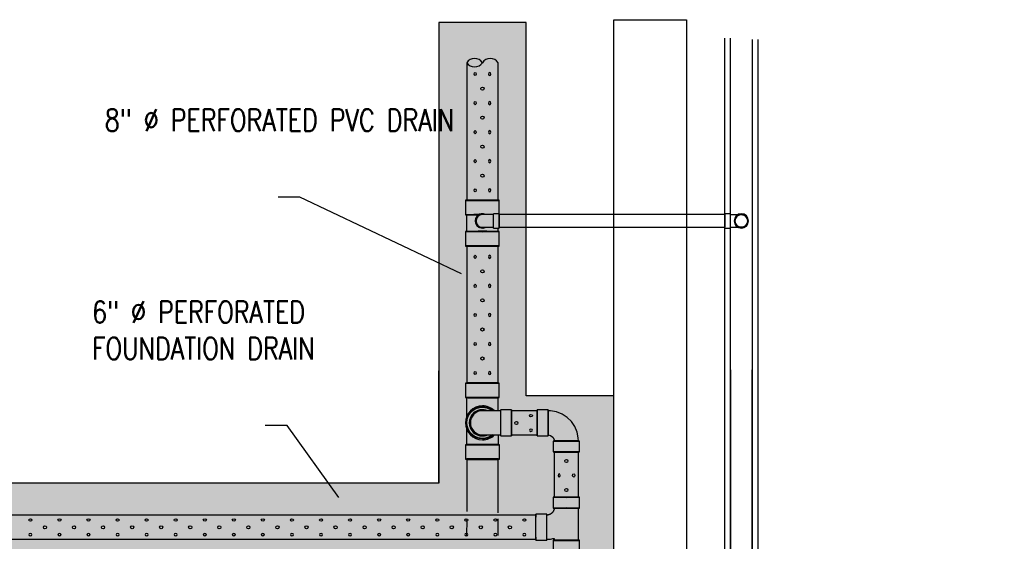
# Model space of a CAD drawing. Header units: inches. Extents: x -382 to 7445, y 651 to 1248.
# Tile 8 of 18: x 66 to 336, y 1105 to 1248. Entities that reach past the tile are written whole.
import ezdxf
from ezdxf import colors
from ezdxf.entities.mleader import LeaderData, LeaderLine
from ezdxf.math import Vec2, Vec3

# ---------------------------------------------------------------- set-up
doc = ezdxf.new("R2010")
doc.units = ezdxf.units.IN
doc.header["$MEASUREMENT"] = 0
for name, color, linetype in [('A-DETL-THIN', 151, 'Continuous'), ('P-PIPE', 3, 'Continuous'), ('S-ANNO-NOTE', 2, 'Continuous')]:
    doc.layers.add(name, color=color, linetype=linetype)
doc.layers.add('A-WALL-PATT', color=9, linetype='Continuous', true_color=0x808080)
doc.styles.add('Annotative', font='romans.shx', dxfattribs={"width": 0.8, "height": 0.125})

# ---------------------------------------------------------------- blocks, each defined once
blk = doc.blocks.new('Bend - PVC - Sch 40 - DWV_USACE - Standard-V5-00_SP_Foundation Drainage Plan-TO FDN_DOC')
at = {"layer": 'P-PIPE'}
for p, q in [((205.64, 1195.09), (204.14, 1195.09)), ((204.14, 1191.13), (204.14, 1195.09)), ((205.64, 1191.13), (205.64, 1195.09)), ((204.14, 1193.11), (204.14, 1193.11)), ((204.14, 1193.11), (204.14, 1193.11)), ((204.14, 1193.11), (204.14, 1193.11)), ((204.14, 1193.11), (204.14, 1193.11)), ((204.14, 1191.13), (205.64, 1191.13)), ((205.64, 1193.11), (205.64, 1193.11)), ((205.64, 1193.11), (205.64, 1193.11))]:
    blk.add_line(p, q, dxfattribs=at)
at = {"layer": 'P-PIPE', "flags": 128}
for points in [[(204.14, 1194.86), (204.02, 1194.86), (203.9, 1194.86), (203.77, 1194.86), (203.65, 1194.86), (203.53, 1194.86), (203.41, 1194.86), (203.29, 1194.86), (203.18, 1194.86), (203.06, 1194.86), (202.95, 1194.86), (202.84, 1194.86), (202.73, 1194.86), (202.62, 1194.86), (202.51, 1194.86), (202.41, 1194.86), (202.31, 1194.86), (202.21, 1194.86), (202.12, 1194.86), (202.03, 1194.86), (201.94, 1194.86), (201.86, 1194.86), (201.78, 1194.86), (201.7, 1194.86), (201.63, 1194.86), (201.56, 1194.86), (201.5, 1194.86), (201.44, 1194.86), (201.38, 1194.86), (201.33, 1194.86), (201.29, 1194.86), (201.24, 1194.86), (201.21, 1194.86), (201.17, 1194.86), (201.15, 1194.86), (201.12, 1194.86), (201.1, 1194.86), (201.09, 1194.86), (201.08, 1194.86), (201.08, 1194.86), (201.08, 1194.86)], [(201.08, 1191.36), (201.08, 1191.36), (201.09, 1191.36), (201.1, 1191.36), (201.12, 1191.36), (201.14, 1191.36), (201.17, 1191.36), (201.2, 1191.36), (201.23, 1191.36), (201.27, 1191.36), (201.32, 1191.36), (201.37, 1191.36), (201.42, 1191.36), (201.48, 1191.36), (201.55, 1191.36), (201.61, 1191.36), (201.68, 1191.36), (201.76, 1191.36), (201.84, 1191.36), (201.92, 1191.36), (202.01, 1191.36), (202.1, 1191.36), (202.19, 1191.36), (202.28, 1191.36), (202.38, 1191.36), (202.49, 1191.36), (202.59, 1191.36), (202.7, 1191.36), (202.81, 1191.36), (202.92, 1191.36), (203.03, 1191.36), (203.15, 1191.36), (203.26, 1191.36), (203.38, 1191.36), (203.5, 1191.36), (203.62, 1191.36), (203.74, 1191.36), (203.86, 1191.36), (203.98, 1191.36), (204.11, 1191.36), (204.14, 1191.36)]]:
    blk.add_lwpolyline(points, dxfattribs=at)
at = {"layer": 'P-PIPE'}
for radius, start, end in [(1.98, 90, 270), (1.98, 62.1637, 297.8363), (1.75, 90, 270)]:
    blk.add_arc((201.08, 1193.11), radius, start, end, dxfattribs=at)
blk = doc.blocks.new('Bend - PVC - Sch 40 - DWV_USACE - Standard-V4-00_SP_Foundation Drainage Plan-TO FDN_DOC')
at = {"layer": 'P-PIPE'}
for p, q in [((261.01, 1387.02), (259.51, 1387.02)), ((261.01, 1386.79), (261.08, 1386.79)), ((259.51, 1385.04), (259.51, 1385.04)), ((259.51, 1385.04), (259.51, 1385.04)), ((259.51, 1383.06), (261.01, 1383.06)), ((261.01, 1385.04), (261.01, 1385.04)), ((261.01, 1385.04), (261.01, 1385.04)), ((261.01, 1385.04), (261.01, 1385.04)), ((261.01, 1385.04), (261.01, 1385.04)), ((261.05, 1383.29), (261.01, 1383.29))]:
    blk.add_line(p, q, dxfattribs=at)
at = {"layer": 'P-PIPE', "flags": 128}
for points in [[(261.08, 1386.79), (261.14, 1386.79), (261.26, 1386.79), (261.38, 1386.79), (261.5, 1386.79), (261.62, 1386.79), (261.74, 1386.79), (261.86, 1386.79), (261.98, 1386.79), (262.09, 1386.79), (262.21, 1386.79), (262.32, 1386.79), (262.43, 1386.79), (262.54, 1386.79), (262.64, 1386.79), (262.74, 1386.79), (262.84, 1386.79), (262.94, 1386.79), (263.03, 1386.79), (263.12, 1386.79), (263.21, 1386.79), (263.3, 1386.79), (263.38, 1386.79), (263.45, 1386.79), (263.52, 1386.79), (263.59, 1386.79), (263.66, 1386.79), (263.72, 1386.79), (263.77, 1386.79), (263.82, 1386.79), (263.87, 1386.79), (263.91, 1386.79), (263.95, 1386.79), (263.98, 1386.79), (264.01, 1386.79), (264.03, 1386.79), (264.05, 1386.79), (264.06, 1386.79), (264.07, 1386.79), (264.08, 1386.79), (264.08, 1386.79)], [(262.33, 1385.04), (262.33, 1385.11), (262.33, 1385.18), (262.34, 1385.25), (262.35, 1385.32), (262.36, 1385.39), (262.38, 1385.46), (262.4, 1385.53), (262.42, 1385.59), (262.44, 1385.66), (262.47, 1385.73), (262.49, 1385.79), (262.53, 1385.85), (262.56, 1385.91), (262.59, 1385.97), (262.63, 1386.03), (262.67, 1386.09), (262.72, 1386.14), (262.76, 1386.2), (262.81, 1386.25), (262.86, 1386.3), (262.91, 1386.35), (262.96, 1386.39), (263.02, 1386.44), (263.07, 1386.48), (263.13, 1386.52), (263.19, 1386.55), (263.25, 1386.59), (263.31, 1386.62), (263.38, 1386.65), (263.44, 1386.68), (263.51, 1386.7), (263.58, 1386.72), (263.64, 1386.74), (263.71, 1386.76), (263.78, 1386.77), (263.85, 1386.78), (263.92, 1386.79), (263.99, 1386.79), (264.06, 1386.79), (264.08, 1386.79)], [(264.08, 1386.79), (264.15, 1386.79), (264.22, 1386.79), (264.29, 1386.78), (264.36, 1386.77), (264.43, 1386.76), (264.49, 1386.74), (264.56, 1386.73), (264.63, 1386.71), (264.69, 1386.68), (264.76, 1386.66), (264.82, 1386.63), (264.89, 1386.6), (264.95, 1386.56), (265.01, 1386.53), (265.07, 1386.49), (265.12, 1386.45), (265.18, 1386.4), (265.23, 1386.36), (265.28, 1386.31), (265.33, 1386.26), (265.38, 1386.21), (265.43, 1386.16), (265.47, 1386.1), (265.51, 1386.05), (265.55, 1385.99), (265.59, 1385.93), (265.62, 1385.87), (265.65, 1385.81), (265.68, 1385.74), (265.71, 1385.68), (265.73, 1385.61), (265.75, 1385.55), (265.77, 1385.48), (265.79, 1385.41), (265.8, 1385.34), (265.81, 1385.27), (265.82, 1385.2), (265.83, 1385.13), (265.83, 1385.06), (265.83, 1385.04)], [(264.08, 1383.29), (264.07, 1383.29), (264.07, 1383.29), (264.06, 1383.29), (264.04, 1383.29), (264.02, 1383.29), (263.99, 1383.29), (263.96, 1383.29), (263.92, 1383.29), (263.88, 1383.29), (263.84, 1383.29), (263.79, 1383.29), (263.73, 1383.29), (263.67, 1383.29), (263.61, 1383.29), (263.54, 1383.29), (263.47, 1383.29), (263.4, 1383.29), (263.32, 1383.29), (263.23, 1383.29), (263.15, 1383.29), (263.06, 1383.29), (262.97, 1383.29), (262.87, 1383.29), (262.77, 1383.29), (262.67, 1383.29), (262.56, 1383.29), (262.46, 1383.29), (262.35, 1383.29), (262.24, 1383.29), (262.12, 1383.29), (262.01, 1383.29), (261.89, 1383.29), (261.77, 1383.29), (261.66, 1383.29), (261.53, 1383.29), (261.41, 1383.29), (261.29, 1383.29), (261.17, 1383.29), (261.08, 1383.29)], [(264.08, 1383.29), (264.01, 1383.3), (263.94, 1383.3), (263.87, 1383.31), (263.8, 1383.32), (263.73, 1383.33), (263.66, 1383.34), (263.59, 1383.36), (263.53, 1383.38), (263.46, 1383.41), (263.4, 1383.43), (263.33, 1383.46), (263.27, 1383.49), (263.21, 1383.53), (263.15, 1383.56), (263.09, 1383.6), (263.03, 1383.64), (262.98, 1383.68), (262.92, 1383.73), (262.87, 1383.78), (262.82, 1383.82), (262.77, 1383.88), (262.73, 1383.93), (262.69, 1383.98), (262.64, 1384.04), (262.6, 1384.1), (262.57, 1384.16), (262.53, 1384.22), (262.5, 1384.28), (262.47, 1384.35), (262.45, 1384.41), (262.42, 1384.48), (262.4, 1384.54), (262.38, 1384.61), (262.37, 1384.68), (262.35, 1384.75), (262.34, 1384.82), (262.33, 1384.89), (262.33, 1384.96), (262.33, 1385.03), (262.33, 1385.04)], [(265.83, 1385.04), (265.83, 1384.97), (265.82, 1384.9), (265.81, 1384.83), (265.81, 1384.77), (265.79, 1384.7), (265.78, 1384.63), (265.76, 1384.56), (265.74, 1384.49), (265.72, 1384.43), (265.69, 1384.36), (265.66, 1384.3), (265.63, 1384.24), (265.6, 1384.17), (265.56, 1384.11), (265.52, 1384.06), (265.48, 1384), (265.44, 1383.94), (265.39, 1383.89), (265.35, 1383.84), (265.3, 1383.79), (265.25, 1383.74), (265.19, 1383.7), (265.14, 1383.65), (265.08, 1383.61), (265.02, 1383.57), (264.96, 1383.53), (264.9, 1383.5), (264.84, 1383.47), (264.78, 1383.44), (264.71, 1383.41), (264.65, 1383.39), (264.58, 1383.37), (264.51, 1383.35), (264.44, 1383.33), (264.37, 1383.32), (264.31, 1383.31), (264.24, 1383.3), (264.17, 1383.3), (264.1, 1383.29), (264.08, 1383.29)]]:
    blk.add_lwpolyline(points, dxfattribs=at)
at = {"layer": 'P-PIPE'}
for radius, start, end in [(1.98, 0, 180), (1.98, 0, 180), (1.75, 0, 180), (1.98, 180, 0), (1.98, 180, 0), (1.75, 180, 0)]:
    blk.add_arc((264.08, 1385.04), radius, start, end, dxfattribs=at)
blk = doc.blocks.new('Mechanical_Box_H_rvt-1-ENLARGED MECHANICAL ROOM DRAIN AND VENT PLAN 1')
at = {"layer": 'A-DETL-THIN', "lineweight": -3}
for p, q in [((267.58, 900.7), (267.58, 1243.31)), ((269.08, 902.2), (269.08, 1243.31)), ((275.08, 1242.95), (275.08, 902.2)), ((276.58, 1242.95), (276.58, 900.7)), ((269.08, 1152.32), (269.08, 905.16)), ((275.08, 905.16), (275.08, 1152.32))]:
    blk.add_line(p, q, dxfattribs=at)
at = {"layer": 'P-PIPE', "lineweight": -3}
for p, q in [((196.76, 1236.56), (196.76, 1198.81)), ((205.39, 1198.81), (205.39, 1236.56)), ((196.44, 1198.81), (196.44, 1194.84)), ((205.71, 1194.91), (205.71, 1198.81)), ((196.44, 1194.84), (196.74, 1194.84)), ((196.74, 1194.84), (196.74, 1190.26)), ((213.08, 1194.91), (205.64, 1194.91)), ((205.64, 1193.16), (205.64, 1194.91)), ((205.64, 1194.91), (205.64, 1193.16)), ((267.51, 1194.91), (213.08, 1194.91)), ((267.51, 1193.16), (267.51, 1194.91)), ((267.51, 1194.91), (267.51, 1193.16)), ((199.1, 1193.17), (199.1, 1193.16)), ((199.33, 1193.17), (199.33, 1193.17)), ((205.42, 1190.26), (205.42, 1191.18)), ((205.64, 1191.41), (205.64, 1193.16)), ((205.64, 1193.16), (205.64, 1191.41)), ((205.64, 1191.41), (213.08, 1191.41)), ((213.08, 1191.41), (267.51, 1191.41)), ((267.51, 1191.41), (267.51, 1193.16)), ((267.51, 1193.16), (267.51, 1191.41)), ((196.44, 1190.26), (196.44, 1186.28)), ((205.71, 1186.28), (205.71, 1190.26)), ((196.76, 1186.26), (196.76, 1148.68)), ((205.39, 1148.68), (205.39, 1186.26)), ((196.44, 1148.68), (196.44, 1144.7)), ((205.71, 1144.7), (205.71, 1148.68)), ((196.74, 1144.7), (196.74, 1144.42)), ((196.74, 1144.42), (196.74, 1144.14)), ((196.74, 1144.14), (196.74, 1143.86)), ((196.74, 1143.86), (196.74, 1143.59)), ((196.74, 1143.59), (196.74, 1143.31)), ((196.74, 1143.31), (196.74, 1143.04)), ((196.74, 1143.04), (196.74, 1142.77)), ((196.74, 1142.77), (196.74, 1142.5)), ((196.74, 1142.5), (196.74, 1142.24)), ((196.74, 1142.24), (196.74, 1141.98)), ((205.42, 1144.42), (205.42, 1144.7)), ((205.42, 1144.7), (205.42, 1144.7)), ((205.42, 1144.14), (205.42, 1144.42)), ((205.42, 1143.86), (205.42, 1144.14)), ((205.42, 1143.58), (205.42, 1143.86)), ((205.42, 1143.31), (205.42, 1143.58)), ((205.42, 1143.04), (205.42, 1143.31)), ((205.42, 1142.77), (205.42, 1143.04)), ((205.42, 1142.5), (205.42, 1142.77)), ((205.42, 1142.24), (205.42, 1142.5)), ((205.42, 1141.98), (205.42, 1142.24)), ((196.74, 1141.98), (196.74, 1141.73)), ((196.74, 1141.73), (196.74, 1141.48)), ((196.74, 1141.48), (196.74, 1141.24)), ((196.74, 1141.24), (196.74, 1141)), ((196.74, 1141), (196.74, 1140.76)), ((196.74, 1140.76), (196.74, 1140.54)), ((196.74, 1140.54), (196.74, 1140.32)), ((196.74, 1140.32), (196.74, 1140.11)), ((196.74, 1140.11), (196.74, 1139.46)), ((196.93, 1138.95), (197.4, 1140.03)), ((197.4, 1140.03), (198.15, 1140.95)), ((198.15, 1140.95), (199.12, 1141.62)), ((199.12, 1141.62), (200.23, 1142.01)), ((200.23, 1142.01), (201.08, 1142.09)), ((201.08, 1142.09), (202.25, 1141.93)), ((201.29, 1141.09), (201.08, 1141.09)), ((201.08, 1141.09), (201.08, 1141.09)), ((201.81, 1141.09), (201.29, 1141.09)), ((202.61, 1141.09), (201.81, 1141.09)), ((202.25, 1141.93), (203.33, 1141.46)), ((203.63, 1141.09), (202.61, 1141.09)), ((203.33, 1141.46), (203.74, 1141.12)), ((204.82, 1141.09), (203.63, 1141.09)), ((206.08, 1141.09), (204.82, 1141.09)), ((205.42, 1141.73), (205.42, 1141.98)), ((205.42, 1141.48), (205.42, 1141.73)), ((205.42, 1141.23), (205.42, 1141.48)), ((205.42, 1141.18), (205.42, 1141.23)), ((209.08, 1141.38), (206.08, 1141.38)), ((216.08, 1141.09), (209.08, 1141.09)), ((219.08, 1141.38), (216.08, 1141.38)), ((196.76, 1137.78), (196.93, 1138.95)), ((196.85, 1136.94), (196.76, 1137.78)), ((197.24, 1135.82), (196.85, 1136.94)), ((196.76, 1134.48), (196.76, 1136.03)), ((196.76, 1133.17), (196.76, 1134.48)), ((197.91, 1134.85), (197.24, 1135.82)), ((198.82, 1134.1), (197.91, 1134.85)), ((199.91, 1133.63), (198.82, 1134.1)), ((201.08, 1134.47), (201.24, 1134.47)), ((201.24, 1134.47), (201.71, 1134.47)), ((201.71, 1134.47), (202.47, 1134.47)), ((202.47, 1134.47), (203.46, 1134.47)), ((203.8, 1134.47), (203.04, 1133.94)), ((203.46, 1134.47), (204.62, 1134.47)), ((204.62, 1134.47), (205.88, 1134.47)), ((205.39, 1134.39), (205.39, 1134.14)), ((205.39, 1134.14), (205.39, 1132.8)), ((205.88, 1134.47), (206.08, 1134.47)), ((206.08, 1134.17), (209.08, 1134.17)), ((209.08, 1134.47), (216.08, 1134.47)), ((216.08, 1134.17), (219.08, 1134.17)), ((196.42, 1131.78), (196.42, 1127.78)), ((196.76, 1131.78), (196.76, 1133.17)), ((201.08, 1133.47), (199.91, 1133.63)), ((201.92, 1133.55), (201.08, 1133.47)), ((203.04, 1133.94), (201.92, 1133.55)), ((205.39, 1132.8), (205.39, 1131.78)), ((205.73, 1127.78), (205.73, 1131.78)), ((220.47, 1132.78), (220.47, 1129.78)), ((220.76, 1132.95), (220.76, 1132.78)), ((227.39, 1132.78), (227.35, 1133.62)), ((227.68, 1129.78), (227.68, 1132.78)), ((220.76, 1129.78), (220.76, 1117.38)), ((227.39, 1117.38), (227.39, 1129.78)), ((196.76, 1127.88), (196.76, 1113.5)), ((205.38, 1113.1), (205.39, 1127.88)), ((220.47, 1117.38), (220.47, 1114.38)), ((227.68, 1114.38), (227.68, 1117.38)), ((218.7, 1112.76), (215.7, 1112.76)), ((218.75, 1112.47), (218.7, 1112.47)), ((218.83, 1112.47), (218.75, 1112.47)), ((218.91, 1112.48), (218.83, 1112.47)), ((219, 1112.49), (218.91, 1112.48)), ((219.08, 1112.51), (219, 1112.49)), ((219.16, 1112.52), (219.08, 1112.51)), ((219.24, 1112.54), (219.16, 1112.52)), ((219.32, 1112.57), (219.24, 1112.54)), ((219.4, 1112.59), (219.32, 1112.57)), ((219.47, 1112.62), (219.4, 1112.59)), ((219.55, 1112.65), (219.47, 1112.62)), ((219.62, 1112.69), (219.55, 1112.65)), ((219.7, 1112.73), (219.62, 1112.69)), ((219.77, 1112.77), (219.7, 1112.73)), ((219.84, 1112.81), (219.77, 1112.77)), ((219.91, 1112.86), (219.84, 1112.81)), ((219.97, 1112.91), (219.91, 1112.86)), ((220.04, 1112.96), (219.97, 1112.91)), ((220.1, 1113.02), (220.04, 1112.96)), ((220.16, 1113.08), (220.1, 1113.02)), ((220.2, 1113.11), (220.16, 1113.08)), ((220.25, 1113.17), (220.2, 1113.11)), ((220.3, 1113.24), (220.25, 1113.17)), ((220.36, 1113.3), (220.3, 1113.24)), ((220.4, 1113.37), (220.36, 1113.3)), ((220.45, 1113.44), (220.4, 1113.37)), ((220.49, 1113.51), (220.45, 1113.44)), ((220.53, 1113.58), (220.49, 1113.51)), ((220.57, 1113.66), (220.53, 1113.58)), ((220.6, 1113.73), (220.57, 1113.66)), ((220.63, 1113.81), (220.6, 1113.73)), ((220.66, 1113.89), (220.63, 1113.81)), ((220.68, 1113.97), (220.66, 1113.89)), ((220.71, 1114.05), (220.68, 1113.97)), ((220.72, 1114.13), (220.71, 1114.05)), ((220.74, 1114.21), (220.72, 1114.13)), ((220.75, 1114.29), (220.74, 1114.21)), ((220.76, 1114.37), (220.75, 1114.29)), ((220.76, 1114.38), (220.76, 1114.37)), ((227.39, 1105.55), (227.39, 1114.35)), ((215.7, 1112.47), (22.52, 1112.47)), ((196.76, 1111.46), (196.75, 1106.69)), ((205.38, 1106.86), (205.38, 1111.46)), ((22.52, 1105.85), (215.7, 1105.85)), ((215.7, 1105.55), (218.7, 1105.55)), ((218.7, 1105.85), (219.04, 1105.85)), ((219.04, 1105.85), (219.39, 1105.87)), ((219.39, 1105.87), (219.74, 1105.91)), ((219.74, 1105.91), (220.08, 1105.96)), ((220.08, 1105.96), (220.42, 1106.02)), ((220.42, 1106.02), (220.76, 1106.09)), ((220.47, 1105.55), (220.47, 1102.55)), ((220.76, 1106.09), (220.76, 1105.55)), ((227.68, 1102.55), (227.68, 1105.55))]:
    blk.add_line(p, q, dxfattribs=at)
at = {"layer": 'P-PIPE', "lineweight": -3, "flags": 128}
for points in [[(227.35, 1133.62), (227.02, 1135.23), (226.38, 1136.74), (225.46, 1138.1), (224.29, 1139.25), (222.92, 1140.15), (221.39, 1140.76), (219.78, 1141.06), (219.08, 1141.09)], [(219.08, 1134.47), (219.79, 1134.31), (220.38, 1133.86), (220.71, 1133.2), (220.76, 1132.95)]]:
    blk.add_lwpolyline(points, dxfattribs=at)
at = {"layer": 'P-PIPE', "lineweight": -3}
for centre in [(201.08, 1229.46), (201.08, 1221.49), (201.08, 1213.52), (201.08, 1205.55), (201.08, 1179.33), (201.08, 1171.36), (201.08, 1171.36), (201.08, 1163.39), (201.08, 1163.39), (201.08, 1155.42), (201.08, 1155.42), (210.4, 1137.74), (224.11, 1127.33), (224.11, 1119.36), (81.11, 1109.12), (89.08, 1109.12), (97.05, 1109.12), (105.01, 1109.12), (112.98, 1109.12), (120.95, 1109.12), (128.92, 1109.12), (136.89, 1109.12), (144.86, 1109.12), (152.83, 1109.12), (160.8, 1109.12), (168.76, 1109.12), (176.73, 1109.12), (184.7, 1109.12), (192.67, 1109.12), (200.64, 1109.12), (208.61, 1109.12)]:
    blk.add_circle(centre, 0.432, dxfattribs=at)
for centre, radius, start, end in [((198.92, 1235.09), 2.61, 34.1665, 145.8335), ((203.23, 1235.09), 2.61, 34.1665, 145.8335), ((198.92, 1238.02), 2.61, 214.1665, 325.8335), ((272.08, 1193.16), 1.75, 0, 180), ((272.08, 1193.16), 1.75, 180, 0), ((201.08, 1137.78), 4.66, 89.98, 269.889), ((201.08, 1137.78), 4.66, 89.98, 269.889), ((201.08, 1137.78), 4.66, 46.0747, 89.98), ((201.08, 1137.78), 4.34, 90, 270), ((201.08, 1137.78), 3.6, 90, 270), ((201.08, 1137.78), 3.6, 90, 270), ((201.08, 1137.78), 3.6, 68.1937, 180), ((201.08, 1137.78), 3.31, 89.8394, 180), ((201.08, 1137.78), 4.34, 50.28, 90), ((201.08, 1137.78), 3.6, 180, 293.2211), ((201.08, 1137.78), 3.31, 180, 271.6158), ((201.08, 1137.78), 4.34, 270, 310.2437), ((201.08, 1137.78), 4.66, 269.98, 314.641)]:
    blk.add_arc(centre, radius, start, end, dxfattribs=at)
for centre, major_axis in [((199.09, 1233.45), (0, -0.432)), ((199.09, 1233.45), (0, -0.432)), ((199.09, 1225.48), (0, -0.432)), ((199.09, 1217.51), (0, -0.432)), ((199.09, 1217.51), (0, -0.432)), ((199.09, 1209.54), (0, -0.432)), ((199.09, 1201.57), (0, -0.432)), ((199.09, 1183.31), (0, -0.432)), ((199.09, 1183.31), (0, -0.432)), ((199.09, 1175.34), (0, -0.432)), ((199.09, 1167.37), (0, -0.432)), ((199.09, 1167.37), (0, -0.432)), ((199.09, 1167.37), (0, -0.432)), ((199.09, 1167.37), (0, -0.432)), ((199.09, 1159.4), (0, -0.432)), ((199.09, 1159.4), (0, -0.432)), ((199.09, 1151.44), (0, -0.432)), ((199.09, 1151.44), (0, -0.432)), ((214.39, 1139.73), (-0.432, 0)), ((226.1, 1123.35), (0, 0.432)), ((77.12, 1111.11), (-0.432, 0)), ((77.12, 1111.11), (-0.432, 0)), ((85.09, 1111.11), (-0.432, 0)), ((93.06, 1111.11), (-0.432, 0)), ((101.03, 1111.11), (-0.432, 0)), ((109, 1111.11), (-0.432, 0)), ((116.97, 1111.11), (-0.432, 0)), ((124.94, 1111.11), (-0.432, 0)), ((124.94, 1111.11), (-0.432, 0)), ((132.9, 1111.11), (-0.432, 0)), ((140.87, 1111.11), (-0.432, 0)), ((148.84, 1111.11), (-0.432, 0)), ((156.81, 1111.11), (-0.432, 0)), ((164.78, 1111.11), (-0.432, 0)), ((172.75, 1111.11), (-0.432, 0)), ((172.75, 1111.11), (-0.432, 0)), ((180.72, 1111.11), (-0.432, 0)), ((188.69, 1111.11), (-0.432, 0)), ((196.65, 1111.11), (-0.432, 0)), ((204.62, 1111.11), (-0.432, 0)), ((212.59, 1111.11), (-0.432, 0))]:
    blk.add_ellipse(centre, major_axis=major_axis, ratio=0.727074, dxfattribs=at)
at = {"layer": 'P-PIPE', "lineweight": -3, "extrusion": (0, 0, -1)}
for centre, major_axis in [((203.07, 1233.45), (0, -0.432)), ((203.07, 1225.48), (0, -0.432)), ((203.07, 1217.51), (0, -0.432)), ((203.07, 1209.54), (0, -0.432)), ((203.07, 1201.57), (0, -0.432)), ((203.07, 1183.31), (0, -0.432)), ((203.07, 1175.34), (0, -0.432)), ((203.07, 1167.37), (0, -0.432)), ((203.07, 1167.37), (0, -0.432)), ((203.07, 1159.4), (0, -0.432)), ((203.07, 1159.4), (0, -0.432)), ((203.07, 1151.44), (0, -0.432)), ((203.07, 1151.44), (0, -0.432)), ((214.39, 1135.76), (-0.432, 0)), ((222.12, 1123.35), (0, 0.432)), ((222.12, 1123.35), (0, 0.432)), ((77.12, 1107.13), (-0.432, 0)), ((85.09, 1107.13), (-0.432, 0)), ((93.06, 1107.13), (-0.432, 0)), ((101.03, 1107.13), (-0.432, 0)), ((109, 1107.13), (-0.432, 0)), ((116.97, 1107.13), (-0.432, 0)), ((124.94, 1107.13), (-0.432, 0)), ((132.9, 1107.13), (-0.432, 0)), ((140.87, 1107.13), (-0.432, 0)), ((148.84, 1107.13), (-0.432, 0)), ((156.81, 1107.13), (-0.432, 0)), ((164.78, 1107.13), (-0.432, 0)), ((172.75, 1107.13), (-0.432, 0)), ((180.72, 1107.13), (-0.432, 0)), ((188.69, 1107.13), (-0.432, 0)), ((196.65, 1107.13), (-0.432, 0)), ((204.62, 1107.13), (-0.432, 0)), ((212.59, 1107.13), (-0.432, 0))]:
    blk.add_ellipse(centre, major_axis=major_axis, ratio=0.727074, dxfattribs=at)
at = {"layer": 'P-PIPE', "lineweight": -3}
for centre, major_axis, ratio, start_param, end_param in [((201.08, 1198.81), (-4.63, 0), 0.010416, 4.712389, 7.853982), ((201.08, 1198.81), (4.31, 0), 0.010416, 1.570796, 3.141593), ((201.08, 1198.81), (-4.31, 0), 0.010416, 0, 1.570796), ((201.08, 1198.81), (-4.63, 0), 0.010416, 1.570796, 4.712389), ((201.08, 1198.81), (4.31, 0), 0.010416, 0, 1.570796), ((201.08, 1198.81), (-4.31, 0), 0.010416, 1.570796, 3.141593), ((201.08, 1194.84), (4.34, 0), 0.010416, 1.796593, 4.453014), ((201.08, 1190.26), (-4.63, 0), 0.010416, 4.712389, 7.853982), ((201.08, 1190.26), (4.34, 0), 0.010416, 1.570796, 4.712389), ((201.08, 1190.26), (-4.63, 0), 0.010416, 1.570796, 4.712389), ((201.08, 1190.26), (-4.34, 0), 0.010416, 1.570796, 4.712389), ((201.08, 1186.28), (-4.63, 0), 0.010416, 4.712389, 7.853982), ((201.08, 1186.28), (4.31, 0), 0.010399, 1.570796, 3.141593), ((201.08, 1186.28), (4.31, 0), 0.010399, 3.141593, 4.712389), ((201.08, 1186.28), (-4.63, 0), 0.010416, 1.570796, 4.712389), ((201.08, 1186.28), (4.31, 0), 0.010399, 0, 1.570796), ((201.08, 1186.28), (4.31, 0), 0.010399, 4.712389, 6.283185), ((201.08, 1148.68), (4.63, 0), 0.010399, 1.570796, 4.712389), ((201.08, 1148.68), (-4.31, 0), 0.010399, 4.712389, 6.283185), ((201.08, 1148.68), (4.31, 0), 0.010399, 3.141593, 4.712389), ((201.08, 1148.68), (-4.63, 0), 0.010399, 1.570796, 4.712389), ((201.08, 1148.68), (-4.31, 0), 0.010399, 3.141593, 4.712389), ((201.08, 1148.68), (4.31, 0), 0.010399, 4.712389, 6.283185), ((201.08, 1144.7), (-4.63, 0), 0.010399, 4.712389, 7.853982), ((201.08, 1144.7), (4.34, 0), 0.010399, 1.570796, 4.712389), ((201.08, 1144.7), (4.63, 0), 0.010399, 4.712389, 7.853982), ((201.08, 1144.7), (4.34, 0), 0.010399, 4.712389, 7.853982), ((206.08, 1137.78), (0, 3.6), 0.001061, 4.712389, 7.853982), ((206.08, 1137.78), (0, 3.31), 0.001061, 4.712389, 7.853982), ((209.08, 1137.78), (0, 3.6), 0.001061, 4.712389, 7.853982), ((209.08, 1137.78), (0, 3.31), 0.001061, 0, 1.570796), ((209.08, 1137.78), (0, 3.31), 0.001061, 4.712389, 6.283185), ((216.08, 1137.78), (0, 3.6), 0.001061, 6.272769, 9.414362), ((216.08, 1137.78), (0, 3.31), 0.001061, 0, 1.570796), ((216.08, 1137.78), (0, 3.6), 0.001061, 3.131176, 6.272769), ((216.08, 1137.78), (0, 3.31), 0.001061, 4.712389, 6.283185), ((219.08, 1137.78), (0, 3.6), 0.001061, 6.272769, 9.414362), ((219.08, 1137.78), (0, 3.31), 0.001061, 6.272769, 9.414362), ((219.08, 1137.78), (0, 3.6), 0.001061, 3.131176, 6.272769), ((219.08, 1137.78), (0, 3.31), 0.001061, 3.131176, 6.272769), ((206.08, 1137.78), (0, 3.6), 0.001061, 1.570796, 4.712389), ((206.08, 1137.78), (0, 3.31), 0.001061, 1.570796, 4.712389), ((209.08, 1137.78), (0, 3.31), 0.001061, 1.570796, 3.141593), ((209.08, 1137.78), (0, 3.6), 0.001061, 1.570796, 4.712389), ((209.08, 1137.78), (0, 3.31), 0.001061, 3.141593, 4.712389), ((216.08, 1137.78), (0, 3.31), 0.001061, 1.570796, 3.141593), ((216.08, 1137.78), (0, 3.31), 0.001061, 3.141593, 4.712389), ((201.08, 1131.78), (-4.66, 0), 0.010271, 4.712389, 7.853982), ((201.08, 1131.78), (-4.31, 0), 0.010271, 4.712389, 7.523288), ((201.08, 1131.78), (-4.31, 0), 0.010271, 1.241004, 1.570796), ((201.08, 1131.78), (-4.66, 0), 0.010271, 1.570796, 4.712389), ((201.08, 1131.78), (-4.31, 0), 0.010271, 1.570796, 4.712389), ((224.08, 1132.78), (3.6, 0), 0.010416, 0.001061, 3.141593), ((224.08, 1132.78), (3.6, 0), 0.010416, 3.142653, 6.283185), ((224.08, 1132.78), (3.31, 0), 0.010416, 0.001061, 3.141593), ((224.08, 1132.78), (3.31, 0), 0.010416, 3.142653, 6.283185), ((224.08, 1129.78), (-3.6, 0), 0.010416, 3.142653, 6.283185), ((224.08, 1129.78), (-3.6, 0), 0.010416, 0.001061, 3.141593), ((224.08, 1129.78), (3.31, 0), 0.010416, 1.570796, 3.141593), ((224.08, 1129.78), (3.31, 0), 0.010416, 3.141593, 4.712389), ((224.08, 1129.78), (3.31, 0), 0.010416, 0, 1.570796), ((224.08, 1129.78), (3.31, 0), 0.010416, 4.712389, 6.283185), ((201.07, 1127.78), (-4.66, 0), 0.010271, 4.712389, 7.853982), ((201.07, 1127.88), (-4.31, 0), 0.010271, 4.712389, 6.283185), ((201.07, 1127.88), (-4.31, 0), 0.010271, 0, 1.570796), ((201.07, 1127.88), (-4.31, 0), 0.010271, 3.141593, 4.712389), ((201.07, 1127.88), (-4.31, 0), 0.010271, 1.570796, 3.141593), ((201.07, 1127.78), (-4.66, 0), 0.010271, 1.570796, 4.712389), ((224.08, 1117.38), (3.6, 0), 0.010416, 3.131177, 6.27277), ((224.08, 1117.38), (3.6, 0), 0.010416, 6.27277, 9.414362), ((224.08, 1117.38), (3.31, 0), 0.010416, 1.570796, 3.141593), ((224.08, 1117.38), (3.31, 0), 0.010416, 3.141593, 4.712389), ((224.08, 1117.38), (3.31, 0), 0.010416, 0, 1.570796), ((224.08, 1117.38), (3.31, 0), 0.010416, 4.712389, 6.283185), ((215.7, 1109.16), (0, 3.6), 0.010416, 0.010416, 3.152008), ((215.7, 1109.16), (0, 3.6), 0.010416, 3.152008, 6.293601), ((218.7, 1109.16), (0, 3.6), 0.010416, 0.010416, 3.152008), ((218.7, 1109.16), (0, 3.6), 0.010416, 3.152008, 6.293601), ((218.7, 1109.16), (0, 3.31), 0.010416, 3.152008, 6.293601), ((224.08, 1114.38), (3.6, 0), 0.010416, 3.131177, 6.27277), ((224.08, 1114.38), (3.6, 0), 0.010416, 6.27277, 9.414362), ((215.7, 1109.16), (0, 3.31), 0.010416, 0, 1.570796), ((215.7, 1109.16), (0, 3.31), 0.010416, 4.712389, 6.283185), ((218.7, 1109.16), (0, 3.31), 0.010416, 0.010416, 3.152008), ((215.7, 1109.16), (0, 3.31), 0.010416, 1.570796, 3.141593), ((215.7, 1109.16), (0, 3.31), 0.010416, 3.141593, 4.712389), ((224.08, 1105.55), (3.6, 0), 0.010416, 3.131177, 6.27277), ((224.08, 1105.55), (3.6, 0), 0.010416, 6.27277, 9.414362), ((224.08, 1105.55), (3.31, 0), 0.010416, 3.131177, 6.27277), ((224.08, 1105.55), (3.31, 0), 0.010416, 6.27277, 9.414362)]:
    blk.add_ellipse(centre, major_axis=major_axis, ratio=ratio, start_param=start_param, end_param=end_param, dxfattribs=at)
for name, p in [('Bend - PVC - Sch 40 - DWV_USACE - Standard-V5-00_SP_Foundation Drainage Plan-TO FDN_DOC', (0, 0.05)), ('Bend - PVC - Sch 40 - DWV_USACE - Standard-V4-00_SP_Foundation Drainage Plan-TO FDN_DOC', (8, -191.89))]:
    blk.add_blockref(name, p, dxfattribs=at)

msp = doc.modelspace()

# ---------------------------------------------------------------- hatches: boundary and pattern name
at = {"layer": 'A-WALL-PATT'}
h = msp.add_hatch(dxfattribs=at)
h.set_pattern_fill('AR-SAND', color=8, scale=5, style=0)
h.paths.add_polyline_path([(205.0774, 1145.1577), (205.0774, 1247.6166), (181.0774, 1247.6166), (181.0774, 1121.2059), (-12.9226, 1121.2059), (-12.9226, 875.2059), (-184.7564, 875.2059), (-184.7564, 851.2059), (11.0774, 851.2059), (11.0774, 1097.2059), (193.0774, 1097.2059), (193.0774, 1043.2518), (193.0774, 1043.2518), (193.0774, 1042.8809), (229.0774, 1042.8809), (229.0774, 1145.1577)])

# ---------------------------------------------------------------- linework, layer by layer
msp.add_line((181.0774, 1121.2059), (181.0774, 1152.0383), dxfattribs=at)
msp.add_lwpolyline([(205.0774, 1145.1577), (205.0774, 1247.6166), (181.0774, 1247.6166), (181.0774, 1121.2059), (-12.9226, 1121.2059), (-12.9226, 875.2059), (-184.7564, 875.2059), (-184.7564, 851.2059), (11.0774, 851.2059), (11.0774, 1097.2059), (193.0774, 1097.2059), (193.0774, 1043.2518), (193.0774, 1043.2518), (193.0774, 1042.8809), (229.0774, 1042.8809), (229.0774, 1145.1577)], close=True, dxfattribs=at)
msp.add_lwpolyline([(229.0774, 1037.5809), (229.0774, 1248.3573), (249.0774, 1248.3573), (249.0774, 1037.5809)], dxfattribs=at)

# ---------------------------------------------------------------- block references
at = {"layer": 'P-PIPE'}
msp.add_blockref('Mechanical_Box_H_rvt-1-ENLARGED MECHANICAL ROOM DRAIN AND VENT PLAN 1', (-8, 0), dxfattribs=at)

# ---------------------------------------------------------------- leaders
at = {"layer": 'S-ANNO-NOTE'}
ml = msp.add_multileader_mtext('Standard', dxfattribs=at)
ml.set_content('8" %%C PERFORATED PVC DRAIN', color=256, style='Annotative')
ml.set_leader_properties(color=1, linetype='ByLayer', lineweight=-1)
ml.build(insert=Vec2(0, 0))
ml.multileader.update_dxf_attribs({"text_right_attachment_type": 3, "dogleg_length": 0.125, "arrow_head_size": 6, "scale": 48})
ctx = ml.context
ctx.base_point, ctx.scale, ctx.char_height, ctx.arrow_head_size, ctx.landing_gap_size, ctx.plane_origin = Vec3(85.1825, 1220.808), 48, 6, 6, 4.32, Vec3(-74.9437, 1211.2474)
ctx.right_attachment = 3
notes = []
notes.append((ctx, [(0, (1, 1, 0), (143.0225, 1199.6651), (-1, 0), 6, [(0, [(192.7531, 1176.1095)], 0, [])])]))
ctx.mtext.insert, ctx.mtext.width, ctx.mtext.defined_height, ctx.mtext.flow_direction = Vec3(89.5025, 1223.808), 60.478377, 16.0793, 5
ml = msp.add_multileader_mtext('Standard', dxfattribs=at)
ml.set_content('6" %%C PERFORATED\\PFOUNDATION DRAIN', color=256, style='Annotative')
ml.set_leader_properties(color=1, linetype='ByLayer', lineweight=-1)
ml.build(insert=Vec2(0, 0))
ml.multileader.update_dxf_attribs({"text_right_attachment_type": 3, "dogleg_length": 0.125, "arrow_head_size": 6, "scale": 48})
ctx = ml.context
ctx.base_point, ctx.scale, ctx.char_height, ctx.arrow_head_size, ctx.landing_gap_size, ctx.plane_origin = Vec3(81.6905, 1168.1774), 48, 6, 6, 4.32, Vec3(-78.4741, 1169.026)
ctx.right_attachment = 3
notes.append((ctx, [(0, (1, 1, 0), (139.5305, 1137.0346), (-1, 0), 6, [(0, [(157.2535, 1112.4702)], 0, [])])]))
ctx.mtext.insert, ctx.mtext.width, ctx.mtext.defined_height, ctx.mtext.flow_direction = Vec3(86.0105, 1171.1774), 60.6227, 16.0793, 5
ml = msp.add_multileader_mtext('Standard', dxfattribs=at)
ml.set_content('GRAVEL MATERIAL\\PWRAPPED IN\\PFILTER FABRIC', color=256, style='Annotative')
ml.set_leader_properties(color=1, linetype='ByLayer', lineweight=-1)
ml.build(insert=Vec2(0, 0))
ml.multileader.update_dxf_attribs({"text_right_attachment_type": 3, "dogleg_length": 0.125, "arrow_head_size": 6, "scale": 48})
ctx = ml.context
ctx.base_point, ctx.scale, ctx.char_height, ctx.arrow_head_size, ctx.landing_gap_size, ctx.plane_origin = Vec3(-114.3591, 1023.3546), 48, 6, 6, 4.32, Vec3(-54.6353, 1125.2645)
ctx.right_attachment = 3
notes.append((ctx, [(0, (1, 1, 0), (-37.5477, 1003.3546), (-1, 0), 6, [(1, [(-10.7645, 1003.514), (-1.8167, 1111.5709)], 0, [])])]))
ctx.mtext.insert, ctx.mtext.width, ctx.mtext.defined_height, ctx.mtext.flow_direction = Vec3(-110.0391, 1026.3546), 104.56926, 17.6903, 5
for ctx, leaders in notes:
    for number, flags, end, landing, length, lines in leaders:
        leader = LeaderData()
        leader.index, (leader.has_last_leader_line, leader.has_dogleg_vector, leader.attachment_direction) = number, flags
        leader.last_leader_point, leader.dogleg_vector, leader.dogleg_length = Vec3(end), Vec3(landing), length
        for number, points, colour, breaks in lines:
            line = LeaderLine()
            line.index, line.vertices, line.color, line.breaks = number, Vec3.list(points), colors.encode_raw_color(colour), breaks
            leader.lines.append(line)
        ctx.leaders.append(leader)

doc.saveas('drawing.dxf')
